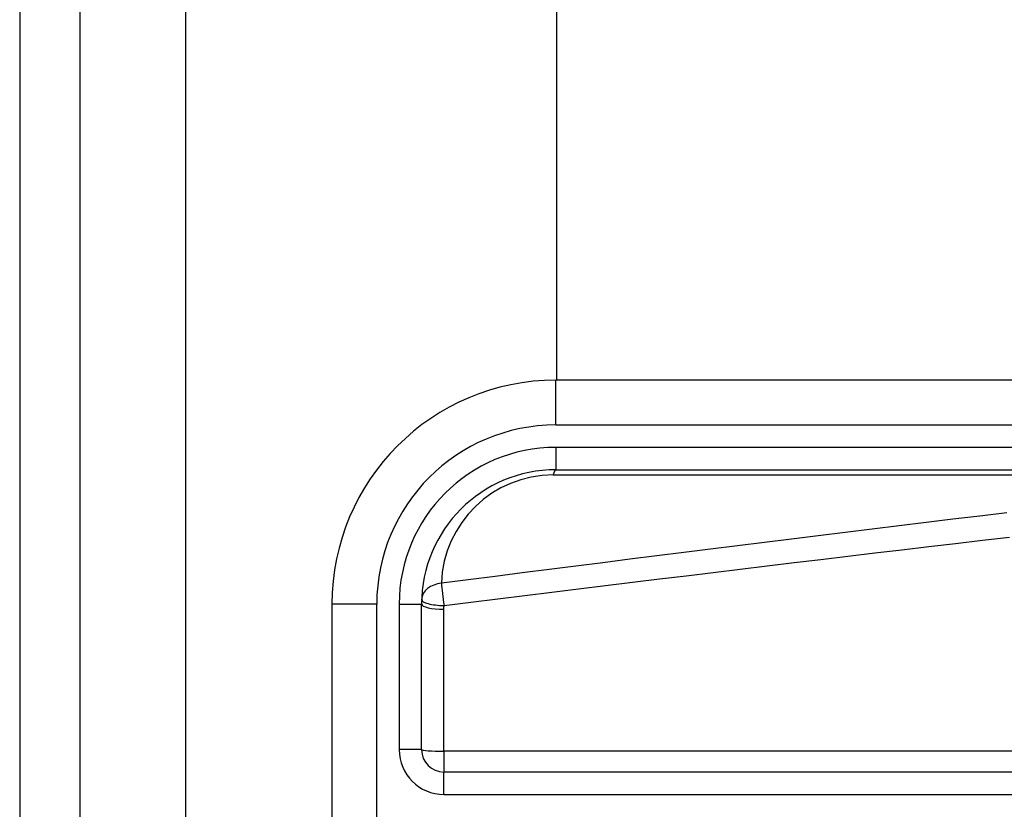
# Model space of a CAD drawing. Header units: inches. Extents: x 3.4 to 95.3, y 5.8 to 50.1.
# Tile 11 of 83: x 3.4 to 4.2, y 22.6 to 23.3. Entities that reach past the tile are written whole.
import ezdxf

# ---------------------------------------------------------------- set-up
doc = ezdxf.new("R2010")
doc.units = ezdxf.units.IN
doc.header["$MEASUREMENT"] = 0
doc.layers.add('Visible Edges(ANSI)', color=7, linetype='Continuous', lineweight=25)
doc.layers.add('Visible Tangent Edges(ANSI)', color=7, linetype='Continuous', lineweight=25)

msp = doc.modelspace()

# ---------------------------------------------------------------- linework, layer by layer
at = {"layer": 'Visible Edges(ANSI)'}
for p, q in [((3.36533, 38.02566), (3.36533, 18.51466)), ((3.41833, 18.51466), (3.41833, 38.02566)), ((3.83734, 23.00251), (3.83734, 33.5378)), ((4.48563, 23.00251), (3.83657, 23.00251)), ((3.83657, 22.92377), (4.48563, 22.92377)), ((3.63972, 22.80566), (3.63972, 22.43165)), ((3.71846, 22.6777), (3.71846, 22.80566)), ((4.39012, 22.65801), (3.73814, 22.65801))]:
    msp.add_line(p, q, dxfattribs=at)
for centre, radius, start, end in [((3.83657, 22.80566), 0.19685, 90, 180), ((3.83657, 22.80566), 0.11811, 90, 180), ((3.73814, 22.6777), 0.01969, 180, 270)]:
    msp.add_arc(centre, radius, start, end, dxfattribs=at)
at = {"layer": 'Visible Tangent Edges(ANSI)'}
for p, q in [((3.51133, 18.51466), (3.51133, 38.02566)), ((3.83657, 22.96314), (3.83657, 23.00251)), ((3.83657, 22.96314), (4.48563, 22.96314)), ((3.83657, 22.94346), (3.83657, 22.92377)), ((4.48563, 22.94346), (3.83657, 22.94346)), ((3.83425, 22.91918), (4.38338, 22.91918)), ((3.67909, 22.80566), (3.63972, 22.80566)), ((3.67909, 22.43165), (3.67909, 22.80566)), ((3.69877, 22.80566), (3.71846, 22.80566)), ((3.69877, 22.80566), (3.69877, 22.6777)), ((3.73814, 22.67631), (3.73814, 22.80116)), ((3.71846, 22.6777), (3.69877, 22.6777)), ((4.39012, 22.67631), (3.73814, 22.67631)), ((3.73814, 22.67631), (3.73814, 22.65801)), ((3.73814, 22.63833), (3.73814, 22.65801)), ((3.73814, 22.63833), (4.39012, 22.63833))]:
    msp.add_line(p, q, dxfattribs=at)
at = {"layer": 'Visible Tangent Edges(ANSI)', "flags": 128}
for points in [[(4.23277, 22.88591), (4.2091, 22.88305), (4.18544, 22.88017), (4.16177, 22.87729), (4.1381, 22.8744), (4.11444, 22.8715), (4.09077, 22.8686), (4.06711, 22.86568), (4.04344, 22.86276), (4.01978, 22.85982), (3.99612, 22.85688), (3.97245, 22.85393), (3.94879, 22.85097), (3.92513, 22.84801), (3.90147, 22.84503), (3.87781, 22.84205), (3.85415, 22.83905), (3.8305, 22.83605), (3.80684, 22.83304), (3.78318, 22.83002), (3.75953, 22.827), (3.73587, 22.82396)], [(3.7382, 22.80429), (3.76185, 22.80724), (3.78551, 22.8102), (3.80916, 22.81314), (3.83282, 22.81607), (3.85648, 22.819), (3.88014, 22.82191), (3.90379, 22.82482), (3.92745, 22.82772), (3.95112, 22.83061), (3.97478, 22.83349), (3.99844, 22.83636), (4.0221, 22.83923), (4.04576, 22.84208), (4.06943, 22.84493), (4.09309, 22.84777), (4.11676, 22.8506), (4.14042, 22.85342), (4.16409, 22.85623), (4.18776, 22.85904), (4.21143, 22.86184), (4.2351, 22.86463)], [(3.73814, 22.80116), (3.73814, 22.80129), (3.73814, 22.80142), (3.73814, 22.80155), (3.73815, 22.80168), (3.73815, 22.80181), (3.73815, 22.80194), (3.73815, 22.80207), (3.73815, 22.8022), (3.73815, 22.80233), (3.73815, 22.80246), (3.73815, 22.80259), (3.73816, 22.80272), (3.73816, 22.80285), (3.73816, 22.80298), (3.73816, 22.80311), (3.73817, 22.80324), (3.73817, 22.80337), (3.73817, 22.8035), (3.73818, 22.80363), (3.73818, 22.80376), (3.73818, 22.8039), (3.73819, 22.80403), (3.73819, 22.80416), (3.7382, 22.80429)]]:
    msp.add_lwpolyline(points, dxfattribs=at)
at = {"layer": 'Visible Tangent Edges(ANSI)'}
for centre, radius, start, end in [((3.83657, 22.80566), 0.15748, 90, 180), ((3.83657, 22.80566), 0.1378, 90, 180), ((3.83425, 22.82075), 0.09843, 90, 178.13375), ((3.73814, 22.6777), 0.03937, 180, 270)]:
    msp.add_arc(centre, radius, start, end, dxfattribs=at)
for centre, major_axis, ratio, start_param, end_param in [((3.83657, 22.90409), (0, 0.01969), 0.183721, 0, 0.697296), ((3.7382, 22.80887), (-0.01967, 0.00064), 0.770235, 4.855758, 6.283185), ((3.7382, 22.80887), (-0.00251, 0.01952), 0.030516, 0.6835, 1.803862), ((3.7382, 22.80887), (-0.01967, 0.00064), 0.232745, 0, 1.57838), ((3.73814, 22.80566), (-0.01969, 0), 0.228742, 0, 1.570796), ((3.73814, 22.6777), (-0.01969, 0), 0.07065, 0, 1.570796)]:
    msp.add_ellipse(centre, major_axis=major_axis, ratio=ratio, start_param=start_param, end_param=end_param, dxfattribs=at)

doc.saveas('drawing.dxf')
